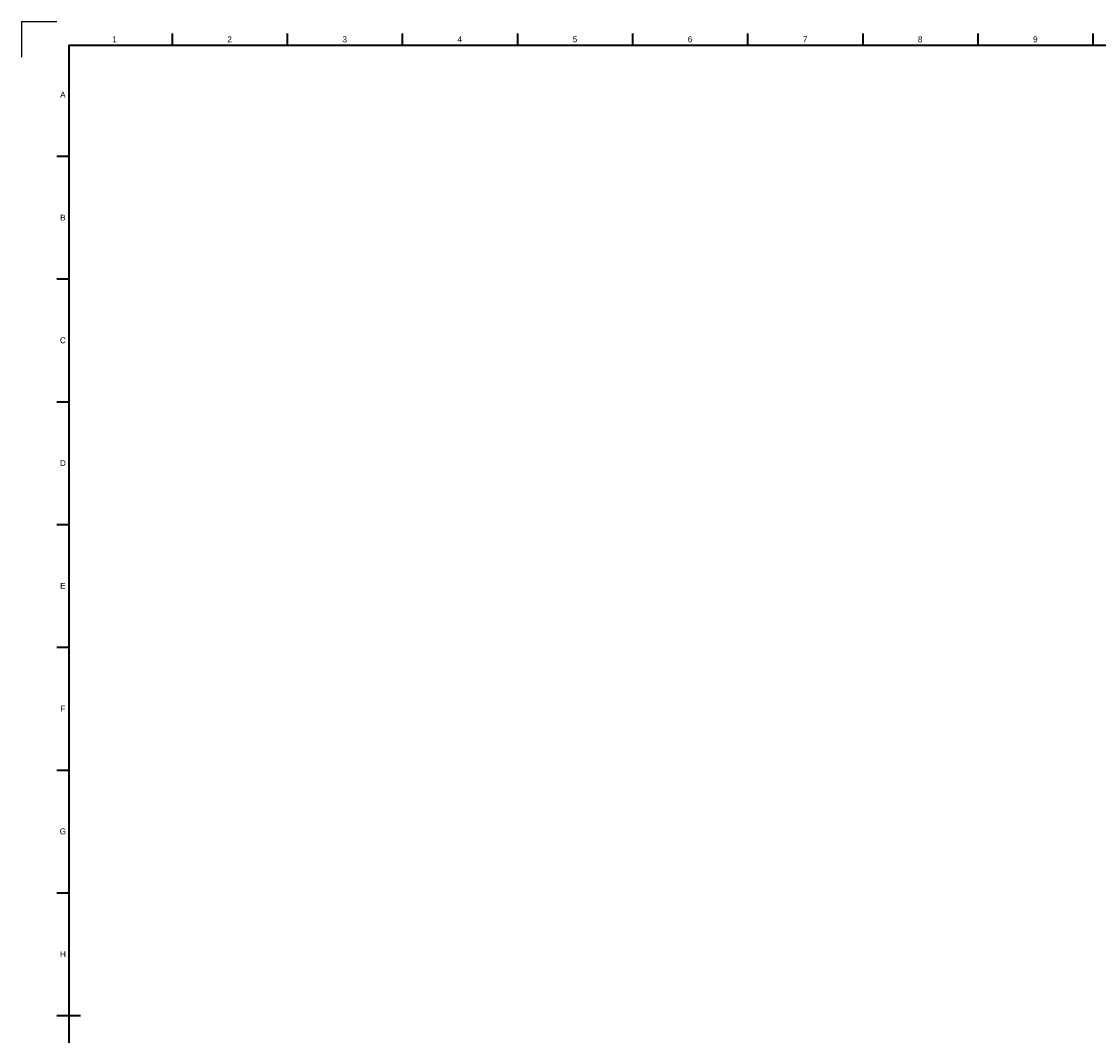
# Model space of a CAD drawing. Header units: millimetres. Extents: x 0 to 1189, y 0 to 841.
# Tile 15 of 56: x 0 to 456, y 412 to 841. Entities that reach past the tile are written whole.
import ezdxf
from ezdxf.enums import TextEntityAlignment as Align

# ---------------------------------------------------------------- set-up
doc = ezdxf.new("R2010")
doc.units = ezdxf.units.MM
doc.header["$LTSCALE"] = 0.75
doc.layers.add('BORDER', color=7, linetype='Continuous', lineweight=35)
doc.styles.add('FusionTitle', font='arial.ttf')

# ---------------------------------------------------------------- blocks, each defined once
blk = doc.blocks.new('ISO_A0_SHEET')
at = {"layer": 'BORDER'}
for p, q in [((63.708337, 836), (63.708337, 831)), ((112.41667, 836), (112.41667, 831)), ((161.125003, 836), (161.125003, 831)), ((209.833336, 836), (209.833336, 831)), ((258.541669, 836), (258.541669, 831)), ((307.250002, 836), (307.250002, 831)), ((355.958335, 836), (355.958335, 831)), ((404.666668, 836), (404.666668, 831)), ((453.375001, 836), (453.375001, 831)), ((20, 831), (1179, 831)), ((20, 831), (20, 10)), ((15, 784.0625), (20, 784.0625)), ((15, 732.125), (20, 732.125)), ((15, 680.1875), (20, 680.1875)), ((15, 628.25), (20, 628.25)), ((15, 576.3125), (20, 576.3125)), ((15, 524.375), (20, 524.375)), ((15, 472.4375), (20, 472.4375)), ((15, 420.5), (25, 420.5))]:
    blk.add_line(p, q, dxfattribs=at)
at = {"layer": 'Defpoints'}
for q in [(15, 841), (0, 826)]:
    blk.add_line((0, 841), q, dxfattribs=at)
at = {"layer": 'BORDER', "style": 'FusionTitle'}
for s, p in [('1', (39.35417, 833.5)), ('2', (88.062503, 833.5)), ('3', (136.770836, 833.5)), ('4', (185.479169, 833.5)), ('5', (234.187502, 833.5)), ('6', (282.895835, 833.5)), ('7', (331.604168, 833.5)), ('8', (380.312501, 833.5)), ('9', (429.020835, 833.5)), ('A', (17.5, 810.03125)), ('B', (17.5, 758.09375)), ('C', (17.5, 706.15625)), ('D', (17.5, 654.21875)), ('E', (17.5, 602.28125)), ('F', (17.5, 550.34375)), ('G', (17.5, 498.40625)), ('H', (17.5, 446.46875))]:
    blk.add_text(s, height=2.5, dxfattribs=at).set_placement(p, align=Align.MIDDLE)

msp = doc.modelspace()

# ---------------------------------------------------------------- block references
at = {"layer": 'BORDER'}
msp.add_blockref('ISO_A0_SHEET', (0, 0), dxfattribs=at)

doc.saveas('drawing.dxf')
